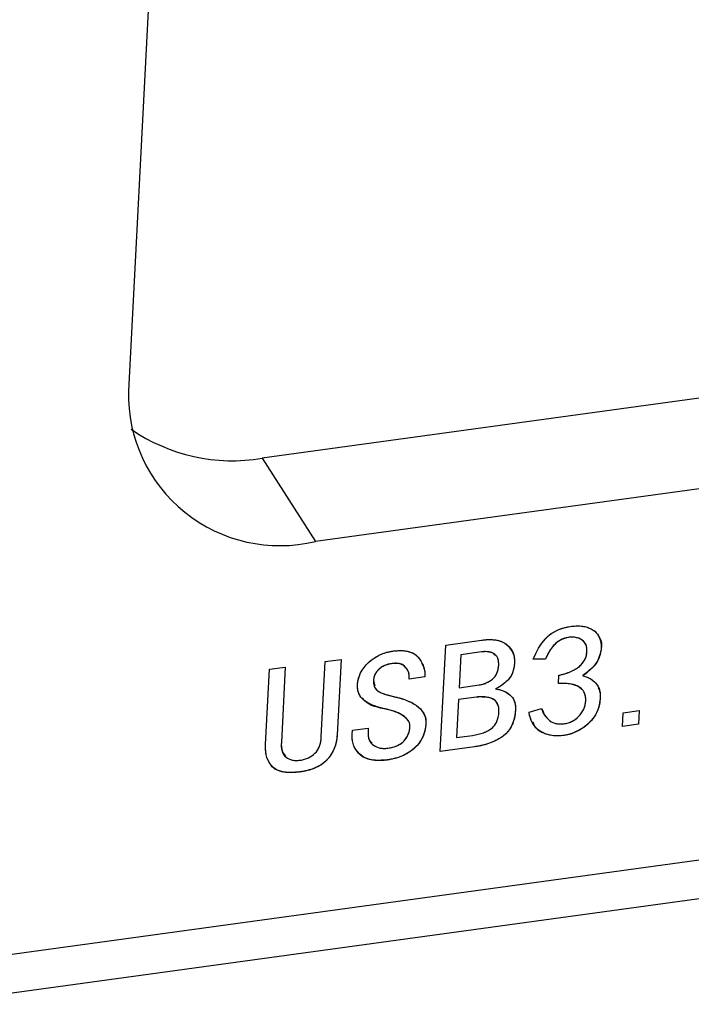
# Model space of a CAD drawing. Header units: millimetres. Extents: x 1643 to 1853, y 2203 to 2490.
# Tile 4 of 31: x 1726.56 to 1734.65, y 2286.39 to 2298.26. Entities that reach past the tile are written whole.
import ezdxf

# ---------------------------------------------------------------- set-up
doc = ezdxf.new("R2010")
doc.units = ezdxf.units.MM

msp = doc.modelspace()

# ---------------------------------------------------------------- linework, layer by layer
at = {"color": 7, "linetype": 'Continuous', "lineweight": 25}
for p, q in [((1728.3713, 2303.4283), (1727.8682, 2293.7868)), ((1725.6313, 2286.8801), (1806.9832, 2298.0467)), ((1725.4461, 2286.3907), (1806.798, 2297.5573)), ((1739.2224, 2294.3126), (1729.4791, 2292.9752)), ((1739.8648, 2293.3101), (1730.1215, 2291.9727)), ((1729.4791, 2292.9752), (1730.1215, 2291.9727)), ((1731.6924, 2290.7222), (1732.1239, 2290.7814)), ((1731.6255, 2289.4389), (1731.6924, 2290.7222)), ((1732.1244, 2290.6405), (1731.8755, 2290.6063)), ((1732.1248, 2290.64), (1731.8758, 2290.6058)), ((1732.1244, 2290.6405), (1732.1248, 2290.64)), ((1730.1929, 2289.6148), (1730.2403, 2290.5228)), ((1730.2403, 2290.5228), (1730.4311, 2290.549)), ((1730.4308, 2290.549), (1730.3834, 2289.6415)), ((1730.4311, 2290.549), (1730.3838, 2289.641)), ((1731.8755, 2290.6063), (1731.8548, 2290.2086)), ((1731.8758, 2290.6058), (1731.8551, 2290.2081)), ((1731.8755, 2290.6063), (1731.8758, 2290.6058)), ((1732.8943, 2290.5524), (1732.7461, 2290.5544)), ((1732.8946, 2290.5519), (1732.7464, 2290.5539)), ((1732.8943, 2290.5524), (1732.8946, 2290.5519)), ((1729.5208, 2289.5226), (1729.5682, 2290.4306)), ((1729.5682, 2290.4306), (1729.759, 2290.4568)), ((1729.7587, 2290.4567), (1729.7113, 2289.5493)), ((1729.759, 2290.4568), (1729.7116, 2289.5488)), ((1731.0461, 2290.4999), (1731.0464, 2290.4994)), ((1732.5212, 2290.5087), (1732.5216, 2290.5082)), ((1730.821, 2290.2902), (1730.8369, 2290.2314)), ((1730.821, 2290.2902), (1730.8213, 2290.2897)), ((1731.4414, 2290.3381), (1731.2505, 2290.3119)), ((1731.4417, 2290.3376), (1731.2508, 2290.3114)), ((1731.4414, 2290.3381), (1731.4417, 2290.3376)), ((1733.0524, 2290.2606), (1733.0575, 2290.3582)), ((1733.3452, 2290.3535), (1733.3455, 2290.353)), ((1731.8548, 2290.2086), (1731.8551, 2290.2081)), ((1731.8551, 2290.2081), (1732.0957, 2290.2411)), ((1732.2906, 2290.1939), (1732.2909, 2290.1934)), ((1731.8473, 2290.066), (1731.8234, 2289.6082)), ((1731.8476, 2290.0655), (1731.8237, 2289.6077)), ((1732.0631, 2290.0956), (1731.8473, 2290.066)), ((1731.8473, 2290.066), (1731.8476, 2290.0655)), ((1732.0634, 2290.0951), (1731.8476, 2290.0655)), ((1732.0631, 2290.0956), (1732.0634, 2290.0951)), ((1730.9843, 2289.9475), (1730.9847, 2289.947)), ((1732.533, 2289.944), (1732.5333, 2289.9435)), ((1732.6965, 2289.9138), (1732.847, 2289.9568)), ((1732.8467, 2289.9573), (1732.8729, 2289.9116)), ((1733.833, 2289.9058), (1734.0238, 2289.932)), ((1734.0235, 2289.932), (1734.0149, 2289.7674)), ((1734.0238, 2289.932), (1734.0152, 2289.7669)), ((1733.8244, 2289.7407), (1733.833, 2289.9058)), ((1730.5651, 2289.6436), (1730.5679, 2289.6961)), ((1730.5679, 2289.6961), (1730.7587, 2289.7223)), ((1730.7584, 2289.7222), (1730.7561, 2289.6778)), ((1730.7587, 2289.7223), (1730.7564, 2289.6773)), ((1731.4531, 2289.7734), (1731.4534, 2289.7729)), ((1734.0149, 2289.7674), (1733.8244, 2289.7413)), ((1734.0152, 2289.7669), (1733.8244, 2289.7407)), ((1734.0149, 2289.7674), (1734.0152, 2289.7669)), ((1730.3834, 2289.6415), (1730.3838, 2289.641)), ((1730.7561, 2289.6778), (1730.7564, 2289.6773)), ((1731.8234, 2289.6082), (1731.8237, 2289.6077)), ((1731.8237, 2289.6077), (1732.0146, 2289.6339)), ((1729.7113, 2289.5493), (1729.7116, 2289.5488)), ((1732.04, 2289.4964), (1731.6255, 2289.4395)), ((1732.0404, 2289.4959), (1731.6255, 2289.4389)), ((1732.04, 2289.4964), (1732.0404, 2289.4959)), ((1730.9854, 2289.3367), (1730.9857, 2289.3362)), ((1729.9316, 2289.1921), (1729.9319, 2289.1916))]:
    msp.add_line(p, q, dxfattribs=at)
at = {"color": 7, "linetype": 'Continuous', "flags": 128}
for points in [[(1732.6965, 2289.9138), (1732.847, 2289.9568), (1732.847, 2289.9568), (1732.8637, 2289.9127), (1732.886, 2289.8735), (1732.9135, 2289.8395), (1732.9465, 2289.8101), (1732.9651, 2289.798), (1732.9847, 2289.788), (1733.0056, 2289.7801), (1733.028, 2289.7749), (1733.0516, 2289.7715), (1733.0766, 2289.7708), (1733.1026, 2289.7722), (1733.1299, 2289.7757), (1733.1574, 2289.7817), (1733.1834, 2289.7896), (1733.2084, 2289.7997), (1733.2319, 2289.812), (1733.254, 2289.8266), (1733.275, 2289.8431), (1733.2946, 2289.8617), (1733.3128, 2289.8827), (1733.3292, 2289.9049), (1733.3435, 2289.9275), (1733.3554, 2289.9504), (1733.3648, 2289.9738), (1733.3722, 2289.9974), (1733.3771, 2290.0215), (1733.3799, 2290.0459), (1733.3803, 2290.0708), (1733.3785, 2290.0951), (1733.3741, 2290.1174), (1733.3676, 2290.1383), (1733.3591, 2290.1573), (1733.3478, 2290.1748), (1733.3346, 2290.1904), (1733.3192, 2290.2043), (1733.3012, 2290.2164), (1733.2807, 2290.2271), (1733.2574, 2290.2363), (1733.2306, 2290.244), (1733.2011, 2290.2504), (1733.1687, 2290.2551), (1733.1328, 2290.2584), (1733.0942, 2290.2603), (1733.0524, 2290.2606), (1733.0524, 2290.2606), (1733.0575, 2290.3582), (1733.0575, 2290.3582), (1733.0998, 2290.3684), (1733.1392, 2290.3802), (1733.1758, 2290.3929), (1733.2092, 2290.4069), (1733.2399, 2290.4221), (1733.2679, 2290.4387), (1733.2927, 2290.4564), (1733.3147, 2290.4755), (1733.3341, 2290.4955), (1733.3507, 2290.5166), (1733.3647, 2290.5383), (1733.3759, 2290.5611), (1733.3845, 2290.5849), (1733.3907, 2290.6095), (1733.3938, 2290.6351), (1733.3946, 2290.6614), (1733.3926, 2290.6873), (1733.3874, 2290.7106), (1733.3794, 2290.7319), (1733.3685, 2290.7511), (1733.3544, 2290.7676), (1733.3374, 2290.7821), (1733.3176, 2290.7943), (1733.2949, 2290.8042), (1733.2703, 2290.8115), (1733.2452, 2290.8164), (1733.2197, 2290.8181), (1733.1937, 2290.8173), (1733.167, 2290.8139), (1733.1398, 2290.8074), (1733.1122, 2290.7984), (1733.0838, 2290.7865), (1733.0558, 2290.7713), (1733.0292, 2290.752), (1733.0039, 2290.7286), (1732.9796, 2290.7015), (1732.9566, 2290.67), (1732.9346, 2290.6347), (1732.9139, 2290.5954), (1732.8946, 2290.5519), (1732.8946, 2290.5519), (1732.7464, 2290.5539), (1732.7464, 2290.5539), (1732.7771, 2290.6224), (1732.8119, 2290.686), (1732.8512, 2290.7444), (1732.8949, 2290.7978), (1732.9188, 2290.8223), (1732.9446, 2290.8447), (1732.9719, 2290.865), (1733.0016, 2290.8834), (1733.0326, 2290.8995), (1733.0657, 2290.9134), (1733.1005, 2290.9254), (1733.137, 2290.9354), (1733.174, 2290.9432), (1733.2094, 2290.9489), (1733.2438, 2290.9522), (1733.2771, 2290.9538), (1733.3088, 2290.9529), (1733.3392, 2290.9499), (1733.3685, 2290.9445), (1733.3965, 2290.9373), (1733.4228, 2290.928), (1733.447, 2290.9169), (1733.4689, 2290.9036), (1733.4888, 2290.8887), (1733.5062, 2290.8715), (1733.5217, 2290.8527), (1733.5353, 2290.8316), (1733.5463, 2290.8089), (1733.5551, 2290.7847), (1733.5614, 2290.7596), (1733.5656, 2290.7334), (1733.5669, 2290.7066), (1733.5657, 2290.6785), (1733.5621, 2290.6499), (1733.556, 2290.6201), (1733.5474, 2290.5894), (1733.5357, 2290.5585), (1733.5201, 2290.5279), (1733.5005, 2290.4976), (1733.4773, 2290.468), (1733.4501, 2290.4386), (1733.419, 2290.4097), (1733.3842, 2290.3812), (1733.3455, 2290.353), (1733.3455, 2290.353), (1733.3989, 2290.3352), (1733.4453, 2290.311), (1733.4845, 2290.2799), (1733.5168, 2290.2424), (1733.53, 2290.2211), (1733.5403, 2290.1974), (1733.5478, 2290.1716), (1733.5528, 2290.1439), (1733.5552, 2290.1141), (1733.5548, 2290.0821), (1733.5518, 2290.048), (1733.5459, 2290.0116), (1733.5373, 2289.9751), (1733.5254, 2289.9398), (1733.5105, 2289.9057), (1733.4926, 2289.8732), (1733.4711, 2289.8415), (1733.4467, 2289.8117), (1733.4192, 2289.7828), (1733.3885, 2289.7554), (1733.3558, 2289.73), (1733.3222, 2289.7074), (1733.2876, 2289.6875), (1733.2523, 2289.6705), (1733.2161, 2289.6564), (1733.1789, 2289.645), (1733.1409, 2289.6362), (1733.1019, 2289.6303), (1733.0633, 2289.6272), (1733.026, 2289.627), (1732.9901, 2289.6293), (1732.9559, 2289.6345), (1732.9228, 2289.6424), (1732.8913, 2289.6532), (1732.8615, 2289.6665), (1732.8327, 2289.6827), (1732.8063, 2289.7017), (1732.7824, 2289.7236), (1732.7611, 2289.7482), (1732.743, 2289.7758), (1732.7272, 2289.8059), (1732.7143, 2289.8392), (1732.704, 2289.875), (1732.6965, 2289.9138)], [(1732.5333, 2289.9435), (1732.5284, 2289.891), (1732.5198, 2289.842), (1732.507, 2289.7967), (1732.4905, 2289.7552), (1732.4699, 2289.7171), (1732.4455, 2289.6828), (1732.4171, 2289.6522), (1732.3849, 2289.6251), (1732.3494, 2289.6009), (1732.312, 2289.5792), (1732.2722, 2289.5597), (1732.2301, 2289.5423), (1732.186, 2289.5275), (1732.1396, 2289.5147), (1732.0911, 2289.5042), (1732.0404, 2289.4959), (1732.0404, 2289.4959), (1731.6255, 2289.4389), (1731.6255, 2289.4389), (1731.6924, 2290.7222), (1731.6924, 2290.7222), (1732.1239, 2290.7814), (1732.1239, 2290.7814), (1732.1739, 2290.7869), (1732.2207, 2290.7886), (1732.2643, 2290.7871), (1732.3043, 2290.7819), (1732.3407, 2290.7734), (1732.3737, 2290.7613), (1732.4034, 2290.7455), (1732.4298, 2290.7265), (1732.4528, 2290.7048), (1732.4726, 2290.6816), (1732.489, 2290.6568), (1732.5023, 2290.6302), (1732.5118, 2290.6023), (1732.5185, 2290.5726), (1732.5218, 2290.541), (1732.5216, 2290.5082), (1732.5216, 2290.5082), (1732.5186, 2290.4755), (1732.514, 2290.4445), (1732.507, 2290.4156), (1732.4979, 2290.3885), (1732.4866, 2290.3634), (1732.4734, 2290.3401), (1732.458, 2290.319), (1732.4405, 2290.2994), (1732.4036, 2290.2654), (1732.3664, 2290.2363), (1732.3289, 2290.2124), (1732.2909, 2290.1934), (1732.2909, 2290.1934), (1732.3388, 2290.1859), (1732.3835, 2290.1716), (1732.4254, 2290.1511), (1732.4643, 2290.1239), (1732.4818, 2290.1078), (1732.4967, 2290.09), (1732.5094, 2290.0702), (1732.5193, 2290.0487), (1732.5266, 2290.0251), (1732.5314, 2289.9998), (1732.5336, 2289.9725), (1732.5333, 2289.9435)], [(1731.4534, 2289.7729), (1731.4494, 2289.7307), (1731.4418, 2289.6902), (1731.4303, 2289.6511), (1731.4152, 2289.614), (1731.3966, 2289.5786), (1731.3744, 2289.5449), (1731.3483, 2289.5126), (1731.3186, 2289.4823), (1731.2861, 2289.4544), (1731.2509, 2289.4292), (1731.2131, 2289.4066), (1731.1727, 2289.387), (1731.1297, 2289.37), (1731.0844, 2289.3561), (1731.0362, 2289.3448), (1730.9857, 2289.3362), (1730.9857, 2289.3362), (1730.9354, 2289.331), (1730.8881, 2289.3294), (1730.8439, 2289.3314), (1730.8024, 2289.3373), (1730.7642, 2289.3466), (1730.7291, 2289.3598), (1730.6967, 2289.3763), (1730.6676, 2289.3969), (1730.6417, 2289.4201), (1730.6198, 2289.4458), (1730.6014, 2289.4733), (1730.5868, 2289.503), (1730.5756, 2289.5349), (1730.5686, 2289.569), (1730.565, 2289.6052), (1730.5651, 2289.6436), (1730.5651, 2289.6436), (1730.5679, 2289.6961), (1730.5679, 2289.6961), (1730.7587, 2289.7223), (1730.7587, 2289.7223), (1730.7564, 2289.6773), (1730.7564, 2289.6773), (1730.7562, 2289.6502), (1730.7582, 2289.6248), (1730.7628, 2289.6017), (1730.7699, 2289.5803), (1730.7793, 2289.5612), (1730.7912, 2289.5438), (1730.8054, 2289.5283), (1730.8221, 2289.5149), (1730.8597, 2289.4941), (1730.9005, 2289.481), (1730.9451, 2289.4761), (1730.9932, 2289.4788), (1730.9932, 2289.4788), (1731.0252, 2289.4843), (1731.0555, 2289.4912), (1731.0834, 2289.5), (1731.1093, 2289.5105), (1731.1328, 2289.5225), (1731.1546, 2289.5365), (1731.174, 2289.5519), (1731.1914, 2289.5692), (1731.2205, 2289.6066), (1731.2417, 2289.6462), (1731.2555, 2289.6878), (1731.2618, 2289.7317), (1731.2618, 2289.7317), (1731.2615, 2289.7502), (1731.2591, 2289.7678), (1731.2542, 2289.785), (1731.2468, 2289.8014), (1731.2372, 2289.8169), (1731.2252, 2289.8321), (1731.211, 2289.8465), (1731.1943, 2289.8602), (1731.1545, 2289.8856), (1731.1062, 2289.9088), (1731.0496, 2289.9292), (1730.9847, 2289.947), (1730.9847, 2289.947), (1730.9376, 2289.9577), (1730.894, 2289.9691), (1730.8537, 2289.9815), (1730.8172, 2289.9949), (1730.7841, 2290.0092), (1730.7547, 2290.0244), (1730.7287, 2290.0407), (1730.7061, 2290.0578), (1730.6869, 2290.0761), (1730.6702, 2290.0956), (1730.6567, 2290.1167), (1730.6456, 2290.1389), (1730.6374, 2290.1623), (1730.632, 2290.1872), (1730.6291, 2290.2133), (1730.6293, 2290.241), (1730.6293, 2290.241), (1730.6331, 2290.2796), (1730.6406, 2290.317), (1730.6519, 2290.3531), (1730.6668, 2290.3877), (1730.6853, 2290.4209), (1730.7075, 2290.4529), (1730.7332, 2290.4834), (1730.7628, 2290.5126), (1730.7947, 2290.5396), (1730.828, 2290.5641), (1730.8627, 2290.5854), (1730.8984, 2290.6038), (1730.9355, 2290.6197), (1730.9737, 2290.6324), (1731.0133, 2290.6425), (1731.0543, 2290.6495), (1731.0543, 2290.6495), (1731.1061, 2290.6547), (1731.1544, 2290.656), (1731.1982, 2290.6529), (1731.2384, 2290.6458), (1731.2744, 2290.6344), (1731.3068, 2290.619), (1731.3348, 2290.5994), (1731.3592, 2290.5757), (1731.3801, 2290.5493), (1731.3979, 2290.5222), (1731.4129, 2290.494), (1731.4245, 2290.4646), (1731.4333, 2290.4344), (1731.4393, 2290.4032), (1731.4419, 2290.3707), (1731.4417, 2290.3376), (1731.4417, 2290.3376), (1731.2508, 2290.3114), (1731.2508, 2290.3114), (1731.2529, 2290.3517), (1731.2466, 2290.3892), (1731.232, 2290.4233), (1731.2089, 2290.4546), (1731.1943, 2290.4684), (1731.1781, 2290.4797), (1731.1603, 2290.4888), (1731.1411, 2290.4956), (1731.1197, 2290.5001), (1731.0969, 2290.5022), (1731.0725, 2290.5019), (1731.0464, 2290.4994), (1731.0464, 2290.4994), (1730.9989, 2290.4898), (1730.9567, 2290.4749), (1730.919, 2290.4546), (1730.8862, 2290.4288), (1730.8593, 2290.3989), (1730.8396, 2290.3659), (1730.827, 2290.3294), (1730.8213, 2290.2897), (1730.8213, 2290.2897), (1730.8224, 2290.2575), (1730.8294, 2290.2284), (1730.8421, 2290.2023), (1730.8607, 2290.1795), (1730.8739, 2290.1688), (1730.8913, 2290.1583), (1730.9134, 2290.1478), (1730.94, 2290.1374), (1730.9712, 2290.127), (1731.0066, 2290.1164), (1731.0467, 2290.1062), (1731.0913, 2290.0958), (1731.0913, 2290.0958), (1731.1346, 2290.0846), (1731.1755, 2290.0723), (1731.2138, 2290.0585), (1731.2494, 2290.0438), (1731.2821, 2290.0279), (1731.3123, 2290.0108), (1731.3401, 2289.9925), (1731.365, 2289.973), (1731.3871, 2289.9523), (1731.4061, 2289.9306), (1731.4217, 2289.9074), (1731.4344, 2289.8829), (1731.4438, 2289.8574), (1731.4503, 2289.8305), (1731.4534, 2289.8025), (1731.4534, 2289.7729)], [(1732.3307, 2290.482), (1732.331, 2290.5055), (1732.3291, 2290.527), (1732.3252, 2290.5466), (1732.3195, 2290.5643), (1732.3117, 2290.5801), (1732.3018, 2290.5939), (1732.2899, 2290.6061), (1732.2758, 2290.616), (1732.2439, 2290.6312), (1732.2081, 2290.6404), (1732.1686, 2290.6432), (1732.1248, 2290.64), (1732.1248, 2290.64), (1731.8758, 2290.6058), (1731.8758, 2290.6058), (1731.8551, 2290.2081), (1731.8551, 2290.2081), (1732.0957, 2290.2411), (1732.0957, 2290.2411), (1732.1398, 2290.2502), (1732.1815, 2290.265), (1732.2201, 2290.2852), (1732.2559, 2290.3114), (1732.2723, 2290.3269), (1732.2866, 2290.3437), (1732.2989, 2290.3625), (1732.3091, 2290.383), (1732.3176, 2290.4051), (1732.324, 2290.4292), (1732.3284, 2290.4546), (1732.3307, 2290.482)], [(1730.3838, 2289.641), (1730.3799, 2289.5969), (1730.3729, 2289.5548), (1730.3625, 2289.5145), (1730.3495, 2289.4763), (1730.333, 2289.4395), (1730.3135, 2289.4051), (1730.2907, 2289.3724), (1730.265, 2289.3416), (1730.2361, 2289.3131), (1730.2033, 2289.2876), (1730.167, 2289.2647), (1730.1272, 2289.2446), (1730.0839, 2289.227), (1730.0368, 2289.2126), (1729.9861, 2289.2007), (1729.9319, 2289.1916), (1729.9319, 2289.1916), (1729.8779, 2289.1858), (1729.8278, 2289.1839), (1729.7815, 2289.1855), (1729.7394, 2289.1913), (1729.7008, 2289.2007), (1729.6664, 2289.2139), (1729.6362, 2289.2307), (1729.6095, 2289.2516), (1729.5866, 2289.2758), (1729.5673, 2289.3027), (1729.5511, 2289.3322), (1729.5382, 2289.3649), (1729.5287, 2289.4), (1729.5228, 2289.4381), (1729.52, 2289.4789), (1729.5208, 2289.5226), (1729.5208, 2289.5226), (1729.5682, 2290.4306), (1729.5682, 2290.4306), (1729.759, 2290.4568), (1729.759, 2290.4568), (1729.7116, 2289.5488), (1729.7116, 2289.5488), (1729.711, 2289.518), (1729.7128, 2289.4899), (1729.7164, 2289.4639), (1729.7225, 2289.4404), (1729.7305, 2289.4192), (1729.7411, 2289.4005), (1729.7534, 2289.3842), (1729.7682, 2289.3703), (1729.7847, 2289.3584), (1729.8025, 2289.349), (1729.822, 2289.3412), (1729.8427, 2289.3358), (1729.8648, 2289.3322), (1729.8882, 2289.331), (1729.913, 2289.3313), (1729.9394, 2289.3341), (1729.9394, 2289.3341), (1729.9658, 2289.3386), (1729.9909, 2289.3451), (1730.0148, 2289.3528), (1730.0376, 2289.3625), (1730.0592, 2289.3738), (1730.0797, 2289.3871), (1730.0988, 2289.4016), (1730.1167, 2289.4181), (1730.1333, 2289.4364), (1730.1477, 2289.4563), (1730.1602, 2289.4781), (1730.1706, 2289.5019), (1730.1792, 2289.5274), (1730.1858, 2289.5548), (1730.1904, 2289.5838), (1730.1929, 2289.6148), (1730.1929, 2289.6148), (1730.2403, 2290.5228), (1730.2403, 2290.5228), (1730.4311, 2290.549), (1730.4311, 2290.549), (1730.3838, 2289.641)], [(1732.3342, 2289.9162), (1732.3344, 2289.9449), (1732.3315, 2289.971), (1732.326, 2289.9945), (1732.3177, 2290.0155), (1732.3064, 2290.0338), (1732.2923, 2290.0492), (1732.2756, 2290.0624), (1732.2557, 2290.0729), (1732.2119, 2290.0882), (1732.1654, 2290.0969), (1732.1158, 2290.0992), (1732.0634, 2290.0951), (1732.0634, 2290.0951), (1731.8476, 2290.0655), (1731.8476, 2290.0655), (1731.8237, 2289.6077), (1731.8237, 2289.6077), (1732.0146, 2289.6339), (1732.0146, 2289.6339), (1732.0509, 2289.6397), (1732.0852, 2289.6469), (1732.117, 2289.6554), (1732.1471, 2289.6651), (1732.1749, 2289.6763), (1732.2005, 2289.6887), (1732.2238, 2289.7026), (1732.2454, 2289.7177), (1732.2646, 2289.7347), (1732.2814, 2289.7539), (1732.2963, 2289.7755), (1732.3085, 2289.799), (1732.3184, 2289.8249), (1732.326, 2289.8532), (1732.3312, 2289.8835), (1732.3341, 2289.9162)], [(1734.0153, 2289.767), (1733.8244, 2289.7407), (1733.8244, 2289.7407), (1733.833, 2289.9058), (1733.833, 2289.9058), (1734.0238, 2289.932), (1734.0238, 2289.932), (1734.0152, 2289.7669)]]:
    msp.add_lwpolyline(points, dxfattribs=at)
at = {"color": 7, "linetype": 'Continuous', "lineweight": 25}
for centre, radius, start, end in [((1729.6905, 2293.7437), 1.8227, 178.64464, 283.67946), ((1729.1205, 2295.0928), 2.1478, 235.42291, 279.61108)]:
    msp.add_arc(centre, radius, start, end, dxfattribs=at)
for points, knots in [([(1732.7464, 2290.5539), (1732.7562, 2290.5768), (1732.7754, 2290.6215), (1732.8102, 2290.6854), (1732.8498, 2290.7442), (1732.8864, 2290.7894), (1732.9182, 2290.8227), (1732.9443, 2290.8449), (1732.9719, 2290.8656), (1733.0014, 2290.8838), (1733.0328, 2290.9001), (1733.066, 2290.9139), (1733.1009, 2290.9259), (1733.1371, 2290.9358), (1733.1735, 2290.9434), (1733.2092, 2290.9493), (1733.2435, 2290.9524), (1733.2768, 2290.9542), (1733.3087, 2290.9532), (1733.3393, 2290.9503), (1733.3685, 2290.9448), (1733.3966, 2290.9378), (1733.4227, 2290.9284), (1733.4472, 2290.9175), (1733.469, 2290.9039), (1733.4893, 2290.8892), (1733.5065, 2290.8717), (1733.5223, 2290.8528), (1733.5358, 2290.8318), (1733.5467, 2290.8089), (1733.5555, 2290.7849), (1733.5618, 2290.7596), (1733.5661, 2290.7336), (1733.5673, 2290.7064), (1733.5662, 2290.6785), (1733.5624, 2290.6495), (1733.5563, 2290.6197), (1733.5478, 2290.5892), (1733.5363, 2290.5582), (1733.5204, 2290.5274), (1733.5008, 2290.4971), (1733.4773, 2290.4672), (1733.4501, 2290.4377), (1733.4187, 2290.409), (1733.3839, 2290.3802), (1733.3586, 2290.3623), (1733.3455, 2290.353)], [0, 0, 0, 0, 0.0474644, 0.0924887, 0.135475, 0.1769674, 0.1972903, 0.2174162, 0.2373714, 0.2578142, 0.2783543, 0.2995383, 0.3214187, 0.3441338, 0.3670489, 0.3889408, 0.4102756, 0.4311237, 0.4512424, 0.4709051, 0.4904653, 0.5097307, 0.5287159, 0.5470332, 0.5650435, 0.5828138, 0.6005035, 0.6182453, 0.6364913, 0.6548865, 0.6734863, 0.6919963, 0.7107705, 0.7294984, 0.7487196, 0.7681758, 0.7883602, 0.8091874, 0.8303141, 0.8517809, 0.8738761, 0.8965984, 0.9204467, 0.9454984, 0.97192, 1, 1, 1, 1]), ([(1732.1239, 2290.7814), (1732.1406, 2290.7835), (1732.1731, 2290.7876), (1732.2199, 2290.789), (1732.2637, 2290.788), (1732.3038, 2290.7825), (1732.3406, 2290.7742), (1732.374, 2290.7621), (1732.4037, 2290.7461), (1732.4303, 2290.7272), (1732.453, 2290.7053), (1732.473, 2290.6822), (1732.4895, 2290.6571), (1732.5029, 2290.6307), (1732.5123, 2290.6023), (1732.5192, 2290.5725), (1732.5225, 2290.541), (1732.5219, 2290.5192), (1732.5216, 2290.5082)], [0, 0, 0, 0, 0.0804417, 0.1563772, 0.2281618, 0.2960566, 0.3604512, 0.4222584, 0.4830415, 0.5430996, 0.6021712, 0.6596901, 0.7158629, 0.7719164, 0.8271368, 0.8834868, 0.9412485, 1, 1, 1, 1]), ([(1733.3809, 2290.7201), (1733.3752, 2290.7346), (1733.3617, 2290.7696), (1733.3083, 2290.8029), (1733.2395, 2290.8215), (1733.1625, 2290.8169), (1733.0608, 2290.7845), (1732.9557, 2290.6889), (1732.9148, 2290.5981), (1732.8943, 2290.5524)], [0, 0, 0, 0, 0.0813025, 0.1963002, 0.3115394, 0.4267371, 0.5420449, 0.7694205, 1, 1, 1, 1]), ([(1733.0575, 2290.3582), (1733.0716, 2290.3614), (1733.099, 2290.3677), (1733.1384, 2290.3797), (1733.175, 2290.3922), (1733.2087, 2290.4063), (1733.2395, 2290.4215), (1733.2676, 2290.4379), (1733.2927, 2290.4559), (1733.3148, 2290.4749), (1733.3343, 2290.4951), (1733.351, 2290.5162), (1733.3652, 2290.5382), (1733.3765, 2290.5612), (1733.3849, 2290.5851), (1733.3914, 2290.6099), (1733.3942, 2290.6355), (1733.395, 2290.6615), (1733.3933, 2290.687), (1733.388, 2290.7106), (1733.3799, 2290.732), (1733.3692, 2290.7514), (1733.3547, 2290.768), (1733.3377, 2290.7827), (1733.3177, 2290.7949), (1733.2951, 2290.8047), (1733.2707, 2290.8118), (1733.2457, 2290.8169), (1733.2198, 2290.8185), (1733.1936, 2290.8177), (1733.1668, 2290.8145), (1733.1395, 2290.8077), (1733.1116, 2290.7986), (1733.0834, 2290.7868), (1733.0551, 2290.7718), (1733.0283, 2290.752), (1733.0029, 2290.7284), (1732.9782, 2290.7011), (1732.9556, 2290.6693), (1732.9335, 2290.6339), (1732.9128, 2290.5944), (1732.9008, 2290.5665), (1732.8946, 2290.5519)], [0, 0, 0, 0, 0.0346279, 0.0670302, 0.097477, 0.1256632, 0.1522368, 0.1773884, 0.2009232, 0.2235527, 0.2453943, 0.2667337, 0.2876601, 0.3086917, 0.3301416, 0.3521026, 0.3749979, 0.3988532, 0.4228625, 0.4453314, 0.4670165, 0.488239, 0.5090779, 0.5302096, 0.5518132, 0.5742469, 0.597043, 0.6191997, 0.6408208, 0.6623075, 0.6841505, 0.7063853, 0.7292324, 0.7532102, 0.7778108, 0.803296, 0.8301304, 0.8587779, 0.8900428, 0.9237671, 0.9602734, 1, 1, 1, 1]), ([(1733.5408, 2290.8148), (1733.5428, 2290.8125), (1733.5726, 2290.7775), (1733.571, 2290.6608), (1733.518, 2290.4869), (1733.4029, 2290.3981), (1733.3452, 2290.3535)], [0, 0, 0, 0, 0.0195202, 0.2874739, 0.6426679, 1, 1, 1, 1]), ([(1730.6293, 2290.241), (1730.6303, 2290.2538), (1730.6323, 2290.2791), (1730.6398, 2290.3166), (1730.6512, 2290.3529), (1730.6661, 2290.3877), (1730.6848, 2290.4211), (1730.707, 2290.4533), (1730.7329, 2290.4841), (1730.7624, 2290.513), (1730.7942, 2290.5398), (1730.8275, 2290.5644), (1730.8623, 2290.5858), (1730.8983, 2290.6043), (1730.9355, 2290.6203), (1730.974, 2290.6328), (1731.0137, 2290.6433), (1731.0406, 2290.6474), (1731.0543, 2290.6495)], [0, 0, 0, 0, 0.0674189, 0.1324419, 0.1953004, 0.2565988, 0.3170619, 0.377855, 0.4392932, 0.5024522, 0.5655716, 0.6277115, 0.688868, 0.7494314, 0.8105528, 0.8720162, 0.9350393, 1, 1, 1, 1]), ([(1731.0543, 2290.6495), (1731.0716, 2290.6514), (1731.1052, 2290.6553), (1731.1534, 2290.6569), (1731.1977, 2290.6537), (1731.2381, 2290.6468), (1731.2746, 2290.6352), (1731.3073, 2290.62), (1731.3356, 2290.5999), (1731.3598, 2290.5762), (1731.3802, 2290.5499), (1731.3983, 2290.5226), (1731.4134, 2290.4945), (1731.4249, 2290.4649), (1731.4337, 2290.4346), (1731.4399, 2290.4033), (1731.4424, 2290.3708), (1731.4419, 2290.3487), (1731.4417, 2290.3376)], [0, 0, 0, 0, 0.0801413, 0.1555414, 0.2255376, 0.292216, 0.3555728, 0.4174671, 0.4778653, 0.5390207, 0.6000015, 0.6588332, 0.7168929, 0.7737354, 0.8301, 0.886323, 0.9430944, 1, 1, 1, 1]), ([(1732.2853, 2290.6004), (1732.2788, 2290.6085), (1732.2589, 2290.6333), (1732.198, 2290.6455), (1732.149, 2290.6421), (1732.1244, 2290.6405)], [0, 0, 0, 0, 0.1950033, 0.5972124, 1, 1, 1, 1]), ([(1732.3307, 2290.482), (1732.331, 2290.4898), (1732.3315, 2290.5051), (1732.3295, 2290.5266), (1732.3257, 2290.5464), (1732.3199, 2290.5642), (1732.3123, 2290.5802), (1732.3021, 2290.594), (1732.2904, 2290.6065), (1732.2712, 2290.6194), (1732.2445, 2290.6323), (1732.2081, 2290.6415), (1732.1678, 2290.6444), (1732.1394, 2290.6415), (1732.1248, 2290.64)], [0, 0, 0, 0, 0.0769015, 0.1489001, 0.2164706, 0.2802315, 0.3409181, 0.3998621, 0.4583257, 0.5165932, 0.6326994, 0.7497594, 0.8703894, 1, 1, 1, 1]), ([(1732.4604, 2290.6873), (1732.4769, 2290.6681), (1732.519, 2290.619), (1732.5204, 2290.5504), (1732.5212, 2290.5087)], [0, 0, 0, 0, 0.3909837, 1, 1, 1, 1]), ([(1731.0461, 2290.4999), (1731.0302, 2290.4972), (1731, 2290.4921), (1730.9568, 2290.4768), (1730.9183, 2290.4563), (1730.8852, 2290.4303), (1730.8579, 2290.4002), (1730.8377, 2290.3661), (1730.8249, 2290.3288), (1730.8223, 2290.3034), (1730.821, 2290.2902)], [0, 0, 0, 0, 0.1431948, 0.2729914, 0.3954215, 0.5146947, 0.6316962, 0.747467, 0.8687535, 1, 1, 1, 1]), ([(1731.0464, 2290.4994), (1731.0306, 2290.4967), (1731.0003, 2290.4916), (1730.9571, 2290.4763), (1730.9186, 2290.4558), (1730.8856, 2290.4298), (1730.8582, 2290.3997), (1730.838, 2290.3656), (1730.8253, 2290.3283), (1730.8227, 2290.3029), (1730.8213, 2290.2897)], [0, 0, 0, 0, 0.1431948, 0.2729914, 0.3954215, 0.5146947, 0.6316962, 0.747467, 0.8687535, 1, 1, 1, 1]), ([(1731.2055, 2290.4515), (1731.2011, 2290.4584), (1731.1844, 2290.4845), (1731.1255, 2290.5048), (1731.0726, 2290.5015), (1731.0461, 2290.4999)], [0, 0, 0, 0, 0.1524581, 0.5755706, 1, 1, 1, 1]), ([(1731.2508, 2290.3114), (1731.2521, 2290.3249), (1731.2547, 2290.3517), (1731.248, 2290.3898), (1731.2329, 2290.4246), (1731.2138, 2290.4504), (1731.1949, 2290.4686), (1731.1784, 2290.48), (1731.1606, 2290.4892), (1731.141, 2290.4961), (1731.1197, 2290.5005), (1731.0967, 2290.5026), (1731.0721, 2290.5022), (1731.0551, 2290.5004), (1731.0464, 2290.4994)], [0, 0, 0, 0, 0.12168399, 0.24051305, 0.35942209, 0.48442063, 0.54805059, 0.60986722, 0.67132967, 0.73214706, 0.79589313, 0.86082139, 0.92858906, 1, 1, 1, 1]), ([(1731.4016, 2290.5043), (1731.4103, 2290.4905), (1731.4407, 2290.4424), (1731.4411, 2290.3815), (1731.4414, 2290.3381)], [0, 0, 0, 0, 0.2872913, 1, 1, 1, 1]), ([(1732.0957, 2290.2411), (1732.1105, 2290.2437), (1732.1394, 2290.2487), (1732.1815, 2290.2639), (1732.2208, 2290.2844), (1732.2509, 2290.3062), (1732.2726, 2290.3266), (1732.2872, 2290.3437), (1732.2994, 2290.3626), (1732.3096, 2290.3833), (1732.3182, 2290.4056), (1732.3244, 2290.4296), (1732.3289, 2290.4553), (1732.3301, 2290.4729), (1732.3307, 2290.482)], [0, 0, 0, 0, 0.1201562, 0.2357726, 0.3483128, 0.4628711, 0.5215455, 0.5799021, 0.6403906, 0.7034247, 0.7701951, 0.8419952, 0.9178593, 1, 1, 1, 1]), ([(1732.5212, 2290.5087), (1732.5204, 2290.4978), (1732.5187, 2290.4766), (1732.5143, 2290.4457), (1732.5071, 2290.4166), (1732.4984, 2290.3894), (1732.4867, 2290.3642), (1732.4739, 2290.3407), (1732.4581, 2290.3193), (1732.4352, 2290.294), (1732.4045, 2290.2662), (1732.3673, 2290.2368), (1732.3295, 2290.2123), (1732.3034, 2290.1999), (1732.2906, 2290.1939)], [0, 0, 0, 0, 0.0873005, 0.1696682, 0.2461729, 0.3187075, 0.3867033, 0.4517353, 0.513993, 0.5753057, 0.6914326, 0.8001599, 0.9023673, 1, 1, 1, 1]), ([(1732.5216, 2290.5082), (1732.5207, 2290.4973), (1732.5191, 2290.4761), (1732.5146, 2290.4452), (1732.5075, 2290.4161), (1732.4987, 2290.3889), (1732.487, 2290.3637), (1732.4742, 2290.3402), (1732.4585, 2290.3188), (1732.4355, 2290.2935), (1732.4048, 2290.2657), (1732.3677, 2290.2363), (1732.3298, 2290.2118), (1732.3037, 2290.1994), (1732.2909, 2290.1934)], [0, 0, 0, 0, 0.0873005, 0.1696682, 0.2461729, 0.3187075, 0.3867033, 0.4517353, 0.513993, 0.5753057, 0.6914326, 0.8001599, 0.9023673, 1, 1, 1, 1]), ([(1730.8213, 2290.2897), (1730.8212, 2290.2788), (1730.821, 2290.2576), (1730.8284, 2290.2281), (1730.8412, 2290.2016), (1730.857, 2290.1819), (1730.8745, 2290.1679), (1730.8922, 2290.1574), (1730.9144, 2290.147), (1730.9411, 2290.1367), (1730.9724, 2290.1265), (1731.0078, 2290.1158), (1731.048, 2290.1057), (1731.0764, 2290.0992), (1731.0913, 2290.0958)], [0, 0, 0, 0, 0.0878564, 0.172114, 0.255206, 0.3395434, 0.3871902, 0.4436661, 0.5101148, 0.5869139, 0.6743065, 0.7720968, 0.8804332, 1, 1, 1, 1]), ([(1733.3455, 2290.353), (1733.3637, 2290.3476), (1733.3992, 2290.3371), (1733.4461, 2290.3123), (1733.4858, 2290.281), (1733.5128, 2290.2495), (1733.5307, 2290.2212), (1733.5409, 2290.1974), (1733.5484, 2290.1715), (1733.5533, 2290.1436), (1733.5558, 2290.1137), (1733.5551, 2290.0816), (1733.5521, 2290.0473), (1733.5463, 2290.0116), (1733.538, 2289.9754), (1733.526, 2289.9399), (1733.5111, 2289.9058), (1733.4931, 2289.8729), (1733.4717, 2289.8413), (1733.4468, 2289.8113), (1733.4195, 2289.7822), (1733.3888, 2289.7551), (1733.3564, 2289.7298), (1733.3226, 2289.7071), (1733.288, 2289.6871), (1733.2525, 2289.67), (1733.2161, 2289.6559), (1733.1788, 2289.6445), (1733.1406, 2289.6356), (1733.1019, 2289.6299), (1733.0635, 2289.6266), (1733.0262, 2289.6267), (1732.9902, 2289.6287), (1732.9558, 2289.6342), (1732.9225, 2289.6418), (1732.8911, 2289.6529), (1732.8609, 2289.6662), (1732.8323, 2289.6823), (1732.8057, 2289.7013), (1732.7818, 2289.7233), (1732.7603, 2289.7479), (1732.7425, 2289.7759), (1732.7263, 2289.806), (1732.7137, 2289.8395), (1732.7031, 2289.8754), (1732.6987, 2289.9008), (1732.6965, 2289.9138)], [0, 0, 0, 0, 0.03538327, 0.06927054, 0.10256232, 0.13597995, 0.15301647, 0.17047079, 0.18839004, 0.20699545, 0.2264245, 0.24696799, 0.26857284, 0.29152069, 0.31450809, 0.33687733, 0.35877384, 0.38022589, 0.40193273, 0.42349476, 0.44553457, 0.46811221, 0.49076811, 0.51277593, 0.53454329, 0.5560063, 0.57735222, 0.59897808, 0.62086958, 0.64335058, 0.66569671, 0.68752371, 0.70890995, 0.7299007, 0.75093618, 0.77191573, 0.79283472, 0.8143218, 0.83587148, 0.85755232, 0.87957081, 0.90194285, 0.9249779, 0.94900803, 0.97392899, 1, 1, 1, 1]), ([(1730.9847, 2289.947), (1730.9689, 2289.9505), (1730.9384, 2289.9572), (1730.8947, 2289.9686), (1730.8544, 2289.9808), (1730.8178, 2289.9944), (1730.7846, 2290.0084), (1730.755, 2290.0238), (1730.729, 2290.0401), (1730.706, 2290.057), (1730.6868, 2290.0757), (1730.6698, 2290.0951), (1730.6564, 2290.1164), (1730.6452, 2290.1386), (1730.6368, 2290.1622), (1730.6316, 2290.1873), (1730.6283, 2290.2135), (1730.629, 2290.2317), (1730.6293, 2290.241)], [0, 0, 0, 0, 0.0901743, 0.1750982, 0.2551005, 0.3298677, 0.3997927, 0.4649234, 0.5260004, 0.5829962, 0.6370666, 0.6897121, 0.7412161, 0.7921652, 0.8427905, 0.8941261, 0.94624, 1, 1, 1, 1]), ([(1732.2909, 2290.1934), (1732.3071, 2290.1914), (1732.3395, 2290.1873), (1732.3844, 2290.1723), (1732.4268, 2290.1518), (1732.4588, 2290.1293), (1732.4821, 2290.1082), (1732.4971, 2290.0902), (1732.5099, 2290.0705), (1732.5198, 2290.0486), (1732.5271, 2290.025), (1732.5318, 2289.9995), (1732.5341, 2289.9722), (1732.5336, 2289.9532), (1732.5333, 2289.9435)], [0, 0, 0, 0, 0.11578426, 0.23180351, 0.3503707, 0.47384468, 0.53656639, 0.59850394, 0.66130315, 0.72439596, 0.78946208, 0.85648332, 0.92672181, 1, 1, 1, 1]), ([(1733.5311, 2290.2063), (1733.537, 2290.1956), (1733.558, 2290.1579), (1733.556, 2290.0451), (1733.5172, 2289.876), (1733.3499, 2289.7073), (1733.1324, 2289.6191), (1732.9201, 2289.6283), (1732.7757, 2289.7001), (1732.7504, 2289.7764), (1732.7446, 2289.7939)], [0, 0, 0, 0, 0.0333845, 0.1173481, 0.2842196, 0.4506732, 0.6172057, 0.7841008, 0.9505854, 1, 1, 1, 1]), ([(1732.847, 2289.9568), (1732.8521, 2289.9419), (1732.8621, 2289.9125), (1732.8848, 2289.8733), (1732.9127, 2289.8389), (1732.9398, 2289.814), (1732.9647, 2289.7978), (1732.9845, 2289.7877), (1733.0053, 2289.7796), (1733.028, 2289.7747), (1733.0516, 2289.771), (1733.0767, 2289.7705), (1733.1029, 2289.7719), (1733.1299, 2289.7752), (1733.157, 2289.7812), (1733.1833, 2289.7892), (1733.2084, 2289.7992), (1733.2321, 2289.8116), (1733.2542, 2289.8265), (1733.2755, 2289.8428), (1733.2952, 2289.8617), (1733.3131, 2289.8826), (1733.3294, 2289.9046), (1733.3437, 2289.9272), (1733.3558, 2289.9503), (1733.3651, 2289.9737), (1733.3727, 2289.9975), (1733.3774, 2290.0217), (1733.3804, 2290.0462), (1733.3805, 2290.0708), (1733.379, 2290.0948), (1733.3746, 2290.1174), (1733.3681, 2290.1382), (1733.3596, 2290.1577), (1733.3483, 2290.1749), (1733.3349, 2290.1907), (1733.3194, 2290.2048), (1733.3012, 2290.2169), (1733.2805, 2290.2277), (1733.2569, 2290.237), (1733.2301, 2290.2444), (1733.2006, 2290.251), (1733.1678, 2290.2554), (1733.1321, 2290.2588), (1733.0933, 2290.2607), (1733.0663, 2290.2606), (1733.0524, 2290.2606)], [0, 0, 0, 0, 0.0421545, 0.0827972, 0.1221768, 0.1614951, 0.1808753, 0.1998131, 0.218676, 0.2374728, 0.2566836, 0.2763067, 0.2964043, 0.3173563, 0.3383914, 0.3585206, 0.3781819, 0.3974704, 0.416687, 0.4360372, 0.4558515, 0.476407, 0.4970419, 0.5173929, 0.5373034, 0.5571791, 0.5770478, 0.5972554, 0.617769, 0.6389669, 0.6600494, 0.6800419, 0.6995475, 0.7182171, 0.7369917, 0.7553545, 0.7738496, 0.792872, 0.8127936, 0.8339915, 0.8570584, 0.8818013, 0.9081599, 0.9368209, 0.9673369, 1, 1, 1, 1]), ([(1733.3311, 2290.1853), (1733.3204, 2290.1977), (1733.2903, 2290.2323), (1733.1892, 2290.2567), (1733.1041, 2290.2595), (1733.0521, 2290.2611)], [0, 0, 0, 0, 0.1779696, 0.4973038, 1, 1, 1, 1]), ([(1730.9843, 2289.9475), (1730.8803, 2289.9668), (1730.7585, 2289.9893), (1730.695, 2290.0745), (1730.6857, 2290.0869)], [0, 0, 0, 0, 0.855073, 1, 1, 1, 1]), ([(1731.0913, 2290.0958), (1731.1058, 2290.0922), (1731.1342, 2290.0851), (1731.1752, 2290.0728), (1731.2134, 2290.059), (1731.2491, 2290.0444), (1731.2819, 2290.0283), (1731.3122, 2290.0113), (1731.34, 2289.9931), (1731.3651, 2289.9736), (1731.3871, 2289.9529), (1731.4065, 2289.9312), (1731.422, 2289.9077), (1731.4349, 2289.8834), (1731.4442, 2289.8575), (1731.4509, 2289.8307), (1731.4541, 2289.8023), (1731.4536, 2289.7828), (1731.4534, 2289.7729)], [0, 0, 0, 0, 0.0803903, 0.1576809, 0.2322428, 0.3032964, 0.3712751, 0.436806, 0.5000979, 0.5610149, 0.6198638, 0.6762673, 0.7312282, 0.7853503, 0.8382267, 0.8917037, 0.945075, 1, 1, 1, 1]), ([(1732.321, 2289.9996), (1732.3146, 2290.0156), (1732.2998, 2290.0526), (1732.211, 2290.0988), (1732.124, 2290.0969), (1732.0631, 2290.0956)], [0, 0, 0, 0, 0.185657, 0.4288454, 1, 1, 1, 1]), ([(1732.3341, 2289.9162), (1732.3345, 2289.9258), (1732.3352, 2289.9444), (1732.332, 2289.9706), (1732.3267, 2289.9944), (1732.3183, 2290.0155), (1732.3072, 2290.0341), (1732.2926, 2290.0496), (1732.2759, 2290.0631), (1732.2491, 2290.0766), (1732.2126, 2290.0891), (1732.1655, 2290.098), (1732.1155, 2290.1006), (1732.0809, 2290.0969), (1732.0634, 2290.0951)], [0, 0, 0, 0, 0.0760603, 0.14696, 0.2132504, 0.275951, 0.3361441, 0.3944715, 0.4528676, 0.5131006, 0.6337283, 0.753235, 0.8747735, 1, 1, 1, 1]), ([(1732.5132, 2290.0524), (1732.5176, 2290.0448), (1732.536, 2290.0134), (1732.5343, 2289.9739), (1732.533, 2289.944)], [0, 0, 0, 0, 0.2426182, 1, 1, 1, 1]), ([(1731.2206, 2289.8342), (1731.1969, 2289.8544), (1731.1316, 2289.9098), (1731.0416, 2289.9329), (1730.9843, 2289.9475)], [0, 0, 0, 0, 0.3638855, 1, 1, 1, 1]), ([(1731.2618, 2289.7317), (1731.2618, 2289.7379), (1731.262, 2289.7502), (1731.2594, 2289.7681), (1731.2546, 2289.7853), (1731.2471, 2289.8017), (1731.2373, 2289.8174), (1731.2253, 2289.8325), (1731.211, 2289.847), (1731.1881, 2289.8657), (1731.1535, 2289.8872), (1731.1051, 2289.9103), (1731.0481, 2289.9306), (1731.0065, 2289.9414), (1730.9847, 2289.947)], [0, 0, 0, 0, 0.0481876, 0.09551719, 0.14413607, 0.19334506, 0.24348274, 0.29665391, 0.35171571, 0.41009882, 0.53603328, 0.67581595, 0.83000591, 1, 1, 1, 1]), ([(1732.533, 2289.944), (1732.5317, 2289.9265), (1732.5291, 2289.8928), (1732.5205, 2289.8437), (1732.5079, 2289.7982), (1732.4914, 2289.7563), (1732.4708, 2289.7179), (1732.4463, 2289.6831), (1732.4175, 2289.6521), (1732.3848, 2289.6249), (1732.3493, 2289.601), (1732.3115, 2289.5791), (1732.2716, 2289.5596), (1732.2295, 2289.5422), (1732.1851, 2289.5273), (1732.1387, 2289.5147), (1732.09, 2289.504), (1732.057, 2289.499), (1732.04, 2289.4964)], [0, 0, 0, 0, 0.0792404, 0.1525933, 0.2206663, 0.2836676, 0.3433904, 0.3999317, 0.455096, 0.5098924, 0.5655227, 0.6216562, 0.6793005, 0.7388508, 0.800161, 0.8640794, 0.9304701, 1, 1, 1, 1]), ([(1732.5333, 2289.9435), (1732.532, 2289.926), (1732.5294, 2289.8923), (1732.5208, 2289.8432), (1732.5082, 2289.7977), (1732.4917, 2289.7558), (1732.4712, 2289.7174), (1732.4466, 2289.6826), (1732.4179, 2289.6516), (1732.3851, 2289.6244), (1732.3496, 2289.6004), (1732.3119, 2289.5786), (1732.2719, 2289.5591), (1732.2298, 2289.5417), (1732.1855, 2289.5268), (1732.139, 2289.5142), (1732.0904, 2289.5035), (1732.0573, 2289.4985), (1732.0404, 2289.4959)], [0, 0, 0, 0, 0.0792404, 0.1525933, 0.2206663, 0.2836676, 0.3433904, 0.3999317, 0.455096, 0.5098924, 0.5655227, 0.6216562, 0.6793005, 0.7388508, 0.800161, 0.8640794, 0.9304701, 1, 1, 1, 1]), ([(1731.4299, 2289.8898), (1731.4309, 2289.8885), (1731.4552, 2289.8581), (1731.4541, 2289.8149), (1731.4531, 2289.7734)], [0, 0, 0, 0, 0.04287237, 1, 1, 1, 1]), ([(1732.0146, 2289.6339), (1732.0267, 2289.6357), (1732.0502, 2289.6392), (1732.0844, 2289.6464), (1732.1165, 2289.6551), (1732.1466, 2289.6644), (1732.1744, 2289.6759), (1732.2003, 2289.688), (1732.2237, 2289.7023), (1732.2456, 2289.7172), (1732.2651, 2289.7344), (1732.2821, 2289.7539), (1732.297, 2289.7755), (1732.3093, 2289.7995), (1732.3191, 2289.8256), (1732.3265, 2289.8539), (1732.3319, 2289.8844), (1732.3334, 2289.9053), (1732.3341, 2289.9162)], [0, 0, 0, 0, 0.0772669, 0.1501651, 0.2182993, 0.2831304, 0.344011, 0.40163, 0.4563854, 0.5094033, 0.5613765, 0.613846, 0.6688708, 0.7256998, 0.7867736, 0.8528875, 0.9233679, 1, 1, 1, 1]), ([(1731.4531, 2289.7734), (1731.452, 2289.7594), (1731.4499, 2289.7319), (1731.4422, 2289.6911), (1731.4308, 2289.652), (1731.4157, 2289.6146), (1731.397, 2289.579), (1731.3746, 2289.545), (1731.3485, 2289.5127), (1731.3187, 2289.4824), (1731.2861, 2289.4544), (1731.2507, 2289.4291), (1731.2127, 2289.4063), (1731.1721, 2289.3867), (1731.129, 2289.3697), (1731.0833, 2289.3559), (1731.0352, 2289.3445), (1731.0023, 2289.3393), (1730.9854, 2289.3367)], [0, 0, 0, 0, 0.067259, 0.1314066, 0.1934891, 0.2531653, 0.3115123, 0.3692175, 0.4276154, 0.4864744, 0.5455686, 0.6049437, 0.6652654, 0.7270039, 0.7909521, 0.8571169, 0.9269592, 1, 1, 1, 1]), ([(1731.4534, 2289.7729), (1731.4523, 2289.7589), (1731.4502, 2289.7314), (1731.4426, 2289.6906), (1731.4311, 2289.6515), (1731.416, 2289.6141), (1731.3973, 2289.5785), (1731.3749, 2289.5445), (1731.3488, 2289.5122), (1731.319, 2289.4819), (1731.2864, 2289.4539), (1731.251, 2289.4285), (1731.2131, 2289.4058), (1731.1724, 2289.3862), (1731.1293, 2289.3692), (1731.0836, 2289.3554), (1731.0355, 2289.344), (1731.0026, 2289.3388), (1730.9857, 2289.3362)], [0, 0, 0, 0, 0.067259, 0.1314066, 0.1934891, 0.2531653, 0.3115123, 0.3692175, 0.4276154, 0.4864744, 0.5455686, 0.6049437, 0.6652654, 0.7270039, 0.7909521, 0.8571169, 0.9269592, 1, 1, 1, 1]), ([(1730.9932, 2289.4788), (1731.0039, 2289.4805), (1731.0246, 2289.4839), (1731.0548, 2289.4906), (1731.083, 2289.4995), (1731.1089, 2289.5098), (1731.1328, 2289.522), (1731.1545, 2289.536), (1731.1744, 2289.5515), (1731.1972, 2289.5746), (1731.2216, 2289.6058), (1731.243, 2289.6461), (1731.2574, 2289.6886), (1731.2603, 2289.7171), (1731.2618, 2289.7317)], [0, 0, 0, 0, 0.08018499, 0.15608015, 0.22679293, 0.29357723, 0.35639997, 0.41784708, 0.47670888, 0.53554547, 0.65127056, 0.76465355, 0.87939478, 1, 1, 1, 1]), ([(1730.3834, 2289.6415), (1730.3824, 2289.6268), (1730.3804, 2289.5982), (1730.3733, 2289.5559), (1730.3629, 2289.5156), (1730.35, 2289.4769), (1730.3335, 2289.4403), (1730.3139, 2289.4055), (1730.2909, 2289.3727), (1730.2652, 2289.3417), (1730.2363, 2289.3128), (1730.203, 2289.2873), (1730.1665, 2289.2642), (1730.1263, 2289.2442), (1730.0828, 2289.2264), (1730.0354, 2289.2123), (1729.9846, 2289.2002), (1729.9497, 2289.1948), (1729.9316, 2289.1921)], [0, 0, 0, 0, 0.0696286, 0.1356354, 0.1988696, 0.2591348, 0.3181129, 0.3748443, 0.4309238, 0.486712, 0.5424637, 0.5988452, 0.6570302, 0.7176452, 0.7816039, 0.8497625, 0.9224328, 1, 1, 1, 1]), ([(1730.3838, 2289.641), (1730.3827, 2289.6263), (1730.3808, 2289.5977), (1730.3736, 2289.5554), (1730.3632, 2289.5151), (1730.3504, 2289.4764), (1730.3338, 2289.4398), (1730.3142, 2289.405), (1730.2913, 2289.3722), (1730.2656, 2289.3412), (1730.2366, 2289.3123), (1730.2033, 2289.2868), (1730.1669, 2289.2637), (1730.1267, 2289.2437), (1730.0831, 2289.2259), (1730.0358, 2289.2118), (1729.985, 2289.1997), (1729.95, 2289.1943), (1729.9319, 2289.1916)], [0, 0, 0, 0, 0.0696286, 0.1356354, 0.1988696, 0.2591348, 0.3181129, 0.3748443, 0.4309238, 0.486712, 0.5424637, 0.5988452, 0.6570302, 0.7176452, 0.7816039, 0.8497625, 0.9224328, 1, 1, 1, 1]), ([(1729.9394, 2289.3341), (1729.9482, 2289.3354), (1729.9654, 2289.338), (1729.9906, 2289.3449), (1730.0147, 2289.3522), (1730.0375, 2289.3622), (1730.0594, 2289.3734), (1730.0797, 2289.3868), (1730.0993, 2289.4014), (1730.1171, 2289.418), (1730.1337, 2289.4362), (1730.1484, 2289.4564), (1730.1608, 2289.4784), (1730.1711, 2289.5023), (1730.1798, 2289.5279), (1730.1863, 2289.5554), (1730.1909, 2289.5846), (1730.1922, 2289.6045), (1730.1929, 2289.6148)], [0, 0, 0, 0, 0.06371632, 0.12424225, 0.18247375, 0.2393719, 0.29508211, 0.35083166, 0.40548876, 0.46157168, 0.51875817, 0.57687658, 0.63747493, 0.70143172, 0.76896998, 0.84115785, 0.91778147, 1, 1, 1, 1]), ([(1730.9857, 2289.3362), (1730.9689, 2289.3342), (1730.9362, 2289.3303), (1730.8888, 2289.3289), (1730.8441, 2289.3306), (1730.8027, 2289.3366), (1730.7641, 2289.3458), (1730.7289, 2289.3592), (1730.6961, 2289.3755), (1730.6673, 2289.3964), (1730.6412, 2289.4193), (1730.6195, 2289.4453), (1730.6007, 2289.4729), (1730.5862, 2289.5029), (1730.5748, 2289.5348), (1730.568, 2289.5692), (1730.5641, 2289.6055), (1730.5648, 2289.6307), (1730.5651, 2289.6436)], [0, 0, 0, 0, 0.0747837, 0.1458908, 0.2132748, 0.2785726, 0.341283, 0.4022744, 0.4628267, 0.5234904, 0.5834794, 0.6421772, 0.7000089, 0.7577112, 0.8160773, 0.87544, 0.9365997, 1, 1, 1, 1]), ([(1730.7561, 2289.6778), (1730.7555, 2289.6427), (1730.7546, 2289.5872), (1730.7924, 2289.5514), (1730.8064, 2289.5382)], [0, 0, 0, 0, 0.6300836, 1, 1, 1, 1]), ([(1730.7564, 2289.6773), (1730.7562, 2289.6682), (1730.7557, 2289.6505), (1730.7577, 2289.6252), (1730.7623, 2289.6018), (1730.7694, 2289.5804), (1730.7788, 2289.561), (1730.7908, 2289.5436), (1730.805, 2289.5279), (1730.8272, 2289.5103), (1730.8585, 2289.4933), (1730.8999, 2289.4795), (1730.9454, 2289.4745), (1730.9771, 2289.4773), (1730.9932, 2289.4788)], [0, 0, 0, 0, 0.0749948, 0.1465997, 0.2139424, 0.2792265, 0.3414946, 0.4032583, 0.4642841, 0.5259199, 0.6467316, 0.7629935, 0.879479, 1, 1, 1, 1]), ([(1729.9319, 2289.1916), (1729.9139, 2289.1894), (1729.879, 2289.1851), (1729.8287, 2289.1834), (1729.7822, 2289.1846), (1729.7398, 2289.1907), (1729.701, 2289.1997), (1729.6663, 2289.213), (1729.6355, 2289.23), (1729.6089, 2289.251), (1729.5861, 2289.2754), (1729.5666, 2289.3025), (1729.5503, 2289.3322), (1729.5375, 2289.3649), (1729.5279, 2289.4003), (1729.5222, 2289.4386), (1729.5193, 2289.4795), (1729.5203, 2289.5079), (1729.5208, 2289.5226)], [0, 0, 0, 0, 0.0775543, 0.1502127, 0.21836, 0.2823081, 0.3433198, 0.4014951, 0.4575135, 0.5135699, 0.5693489, 0.6251817, 0.6819037, 0.7408721, 0.8012446, 0.864387, 0.9303829, 1, 1, 1, 1]), ([(1729.7113, 2289.5493), (1729.71, 2289.5134), (1729.7078, 2289.4495), (1729.746, 2289.4033), (1729.7627, 2289.3831)], [0, 0, 0, 0, 0.5610837, 1, 1, 1, 1]), ([(1729.7116, 2289.5488), (1729.7112, 2289.5385), (1729.7103, 2289.5186), (1729.7126, 2289.4904), (1729.7157, 2289.4642), (1729.7221, 2289.4407), (1729.7297, 2289.4192), (1729.7406, 2289.4006), (1729.7528, 2289.3838), (1729.7679, 2289.3701), (1729.7842, 2289.3581), (1729.8025, 2289.3487), (1729.8217, 2289.3407), (1729.8428, 2289.3355), (1729.8648, 2289.3316), (1729.8885, 2289.3309), (1729.9133, 2289.3308), (1729.9305, 2289.333), (1729.9394, 2289.3341)], [0, 0, 0, 0, 0.0822287, 0.1589369, 0.2310083, 0.2985549, 0.3625196, 0.4234638, 0.4811776, 0.5383712, 0.594461, 0.6491249, 0.7048814, 0.7605985, 0.8175037, 0.8757424, 0.9362758, 1, 1, 1, 1]), ([(1730.9854, 2289.3367), (1730.9233, 2289.3326), (1730.7992, 2289.3244), (1730.6701, 2289.3757), (1730.636, 2289.4327), (1730.6293, 2289.444)], [0, 0, 0, 0, 0.4460254, 0.8896648, 1, 1, 1, 1]), ([(1729.9316, 2289.1921), (1729.8678, 2289.1871), (1729.7408, 2289.1773), (1729.6129, 2289.225), (1729.5878, 2289.2761), (1729.5868, 2289.2782)], [0, 0, 0, 0, 0.4923969, 0.9793958, 1, 1, 1, 1])]:
    msp.add_open_spline(points, degree=3, knots=knots, dxfattribs=at)

doc.saveas('drawing.dxf')
